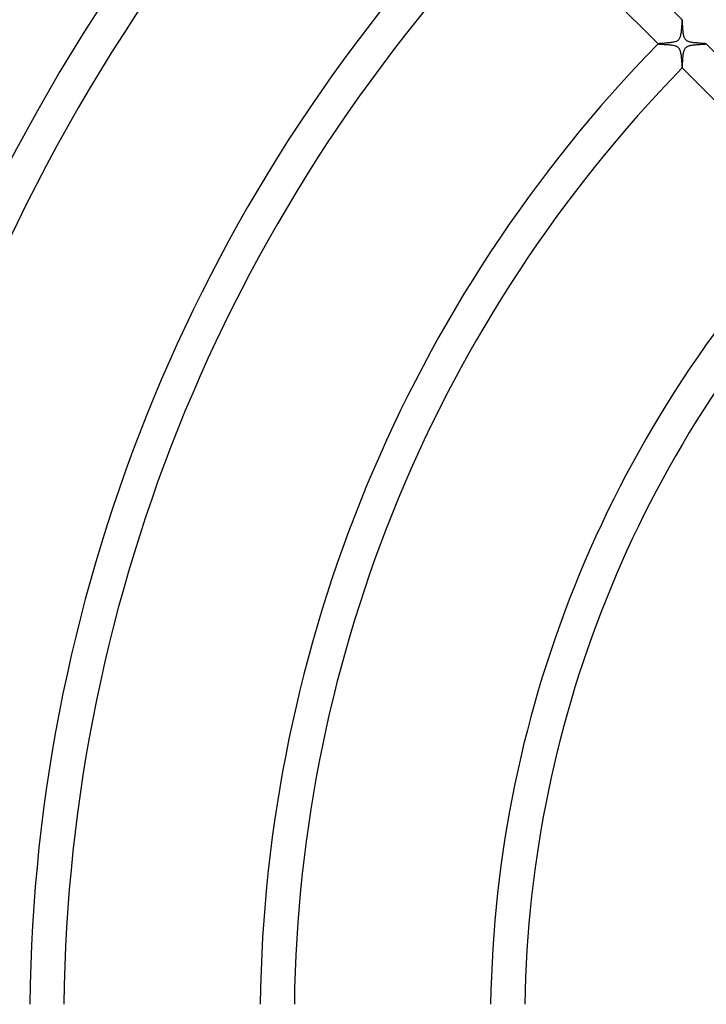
# Model space of a CAD drawing. Header units: millimetres. Extents: x -485 to 485, y -485 to 485.
# Tile 46 of 110: x -192 to -112, y 2 to 117. Entities that reach past the tile are written whole.
import ezdxf

# ---------------------------------------------------------------- set-up
doc = ezdxf.new("R2010")
doc.units = ezdxf.units.MM
doc.layers.add('HIDDEN', color=7, linetype='Continuous')
doc.layers.add('THICK', color=7, linetype='Continuous')

msp = doc.modelspace()

# ---------------------------------------------------------------- linework, layer by layer
at = {"layer": 'HIDDEN'}
for p, q in [((-114.62, 116.53), (-114.63, 116.44)), ((-114.61, 116.62), (-114.62, 116.53)), ((-114.6, 116.78), (-114.61, 116.7)), ((-114.61, 116.7), (-114.61, 116.62)), ((-114.59, 116.93), (-114.6, 116.86)), ((-114.6, 116.86), (-114.6, 116.78)), ((-114.58, 117.06), (-114.59, 117)), ((-114.59, 117), (-114.59, 116.93)), ((-114.57, 117.17), (-114.58, 117.12)), ((-114.58, 117.12), (-114.58, 117.06)), ((-114.56, 117.26), (-114.57, 117.22)), ((-114.57, 117.22), (-114.57, 117.17)), ((-114.55, 117.35), (-114.56, 117.33)), ((-114.56, 117.33), (-114.56, 117.3)), ((-114.56, 117.3), (-114.56, 117.26)), ((-114.54, 117.37), (-114.55, 117.36)), ((-114.55, 117.36), (-114.55, 117.35)), ((-114.54, 117.37), (-114.54, 117.37)), ((-114.54, 117.37), (-114.54, 117.37)), ((-114.54, 117.37), (-114.54, 117.37)), ((-114.54, 117.37), (-114.54, 117.37)), ((-114.54, 117.37), (-114.54, 117.37)), ((-114.54, 117.37), (-114.54, 117.37)), ((-114.76, 115.44), (-114.79, 115.36)), ((-114.74, 115.53), (-114.76, 115.44)), ((-114.72, 115.61), (-114.74, 115.53)), ((-114.71, 115.7), (-114.72, 115.61)), ((-114.69, 115.79), (-114.71, 115.7)), ((-114.68, 115.88), (-114.69, 115.79)), ((-114.67, 115.97), (-114.68, 115.88)), ((-114.66, 116.07), (-114.67, 115.97)), ((-114.65, 116.16), (-114.66, 116.07)), ((-114.64, 116.26), (-114.65, 116.16)), ((-114.63, 116.35), (-114.64, 116.26)), ((-114.63, 116.44), (-114.63, 116.35)), ((-117.36, 114.55), (-117.37, 114.54)), ((-117.37, 114.54), (-117.37, 114.54)), ((-117.37, 114.54), (-117.37, 114.54)), ((-117.37, 114.54), (-117.37, 114.54)), ((-117.37, 114.54), (-117.37, 114.54)), ((-117.37, 114.54), (-117.37, 114.54)), ((-117.37, 114.54), (-117.37, 114.54)), ((-117.34, 114.55), (-117.36, 114.55)), ((-117.3, 114.56), (-117.34, 114.55)), ((-117.26, 114.56), (-117.3, 114.56)), ((-117.21, 114.57), (-117.26, 114.56)), ((-117.15, 114.57), (-117.21, 114.57)), ((-117.08, 114.58), (-117.15, 114.57)), ((-117, 114.59), (-117.08, 114.58)), ((-116.91, 114.59), (-117, 114.59)), ((-116.82, 114.6), (-116.91, 114.59)), ((-116.73, 114.6), (-116.82, 114.6)), ((-116.63, 114.61), (-116.73, 114.6)), ((-116.53, 114.62), (-116.63, 114.61)), ((-116.42, 114.63), (-116.53, 114.62)), ((-116.31, 114.64), (-116.42, 114.63)), ((-116.19, 114.65), (-116.31, 114.64)), ((-116.08, 114.66), (-116.19, 114.65)), ((-115.97, 114.67), (-116.08, 114.66)), ((-115.86, 114.69), (-115.97, 114.67)), ((-115.75, 114.7), (-115.86, 114.69)), ((-115.64, 114.72), (-115.75, 114.7)), ((-115.54, 114.74), (-115.64, 114.72)), ((-115.45, 114.76), (-115.54, 114.74)), ((-115.35, 114.79), (-115.45, 114.76)), ((-115.26, 114.82), (-115.35, 114.79)), ((-115.17, 114.86), (-115.26, 114.82)), ((-115.09, 114.91), (-115.17, 114.86)), ((-115.01, 114.97), (-115.09, 114.91)), ((-114.95, 115.04), (-115.01, 114.97)), ((-114.9, 115.11), (-114.95, 115.04)), ((-114.85, 115.19), (-114.9, 115.11)), ((-114.82, 115.27), (-114.85, 115.19)), ((-114.79, 115.36), (-114.82, 115.27)), ((-113.99, 114.21), (-113.92, 114.24)), ((-113.92, 114.24), (-113.85, 114.28)), ((-113.85, 114.28), (-113.78, 114.3)), ((-113.78, 114.3), (-113.7, 114.33)), ((-113.7, 114.33), (-113.63, 114.35)), ((-113.63, 114.35), (-113.55, 114.36)), ((-113.55, 114.36), (-113.48, 114.38)), ((-113.48, 114.38), (-113.4, 114.39)), ((-113.4, 114.39), (-113.32, 114.4)), ((-113.32, 114.4), (-113.24, 114.41)), ((-113.24, 114.41), (-113.16, 114.42)), ((-113.16, 114.42), (-113.07, 114.43)), ((-113.07, 114.43), (-112.98, 114.44)), ((-112.98, 114.44), (-112.9, 114.45)), ((-112.9, 114.45), (-112.81, 114.46)), ((-112.81, 114.46), (-112.72, 114.46)), ((-112.72, 114.46), (-112.63, 114.47)), ((-112.63, 114.47), (-112.55, 114.48)), ((-112.55, 114.48), (-112.46, 114.48)), ((-112.46, 114.48), (-112.38, 114.49)), ((-112.38, 114.49), (-112.31, 114.49)), ((-112.31, 114.49), (-112.23, 114.5)), ((-112.23, 114.5), (-112.16, 114.5)), ((-112.16, 114.5), (-112.09, 114.5)), ((-112.09, 114.5), (-112.03, 114.51)), ((-112.03, 114.51), (-111.97, 114.51)), ((-111.97, 114.51), (-111.92, 114.52)), ((-111.92, 114.52), (-111.87, 114.52)), ((-111.87, 114.52), (-111.83, 114.52)), ((-111.83, 114.52), (-111.79, 114.53)), ((-111.79, 114.53), (-111.76, 114.53)), ((-111.76, 114.53), (-111.74, 114.53)), ((-111.74, 114.53), (-111.72, 114.54)), ((-111.72, 114.54), (-111.72, 114.54)), ((-111.72, 114.54), (-111.72, 114.54)), ((-111.72, 114.54), (-111.72, 114.54)), ((-111.72, 114.54), (-111.72, 114.54)), ((-111.72, 114.54), (-111.72, 114.54)), ((-111.72, 114.54), (-111.72, 114.54)), ((-111.72, 114.54), (-111.72, 114.54)), ((-114.44, 113.04), (-114.42, 113.16)), ((-114.42, 113.16), (-114.41, 113.29)), ((-114.41, 113.29), (-114.39, 113.41)), ((-114.39, 113.41), (-114.37, 113.53)), ((-114.37, 113.53), (-114.34, 113.64)), ((-114.34, 113.64), (-114.31, 113.75)), ((-114.31, 113.75), (-114.28, 113.84)), ((-114.28, 113.84), (-114.24, 113.93)), ((-114.24, 113.93), (-114.2, 114)), ((-114.2, 114), (-114.16, 114.06)), ((-114.16, 114.06), (-114.11, 114.11)), ((-114.11, 114.11), (-114.05, 114.16)), ((-114.05, 114.16), (-113.99, 114.21)), ((-114.52, 111.92), (-114.51, 112)), ((-114.52, 111.85), (-114.52, 111.92)), ((-114.51, 112), (-114.5, 112.09)), ((-114.5, 112.18), (-114.49, 112.29)), ((-114.5, 112.09), (-114.5, 112.18)), ((-114.49, 112.4), (-114.48, 112.52)), ((-114.49, 112.29), (-114.49, 112.4)), ((-114.48, 112.52), (-114.47, 112.65)), ((-114.47, 112.65), (-114.46, 112.77)), ((-114.46, 112.77), (-114.45, 112.91)), ((-114.45, 112.91), (-114.44, 113.04)), ((-114.54, 111.73), (-114.53, 111.76)), ((-114.54, 111.72), (-114.54, 111.73)), ((-114.54, 111.72), (-114.54, 111.72)), ((-114.54, 111.72), (-114.54, 111.71)), ((-114.54, 111.71), (-114.54, 111.71)), ((-114.54, 111.71), (-114.54, 111.71)), ((-114.54, 111.71), (-114.54, 111.72)), ((-114.54, 111.72), (-114.54, 111.72)), ((-114.53, 111.8), (-114.52, 111.85)), ((-114.53, 111.76), (-114.53, 111.8))]:
    msp.add_line(p, q, dxfattribs=at)
at = {"layer": 'THICK'}
for p, q in [((-130.81, 133.64), (-114.54, 117.37)), ((-117.37, 114.54), (-133.64, 130.81)), ((-114.54, 117.36), (-114.54, 117.37)), ((-114.53, 117.33), (-114.54, 117.36)), ((-114.53, 117.29), (-114.53, 117.33)), ((-114.52, 117.24), (-114.53, 117.29)), ((-114.52, 117.18), (-114.52, 117.24)), ((-114.51, 117.1), (-114.52, 117.18)), ((-114.51, 117.02), (-114.51, 117.1)), ((-114.5, 116.93), (-114.51, 117.02)), ((-114.49, 116.83), (-114.5, 116.93)), ((-114.49, 116.73), (-114.49, 116.83)), ((-114.48, 116.62), (-114.49, 116.73)), ((-114.47, 116.51), (-114.48, 116.62)), ((-114.47, 116.4), (-114.47, 116.51)), ((-114.46, 116.28), (-114.47, 116.4)), ((-114.45, 116.17), (-114.46, 116.28)), ((-114.44, 116.05), (-114.45, 116.17)), ((-114.42, 115.94), (-114.44, 116.05)), ((-114.41, 115.83), (-114.42, 115.94)), ((-114.39, 115.72), (-114.41, 115.83)), ((-114.38, 115.61), (-114.39, 115.72)), ((-114.35, 115.51), (-114.38, 115.61)), ((-114.33, 115.42), (-114.35, 115.51)), ((-114.3, 115.32), (-114.33, 115.42)), ((-117.37, 114.54), (-117.36, 114.54)), ((-117.36, 114.54), (-117.33, 114.53)), ((-117.33, 114.53), (-117.3, 114.53)), ((-117.3, 114.53), (-117.25, 114.52)), ((-117.25, 114.52), (-117.19, 114.52)), ((-117.19, 114.52), (-117.12, 114.51)), ((-117.12, 114.51), (-117.05, 114.51)), ((-117.05, 114.51), (-116.96, 114.5)), ((-116.96, 114.5), (-116.87, 114.5)), ((-116.87, 114.5), (-116.76, 114.49)), ((-116.76, 114.49), (-116.66, 114.48)), ((-116.66, 114.48), (-116.55, 114.48)), ((-116.55, 114.48), (-116.43, 114.47)), ((-116.43, 114.47), (-116.31, 114.46)), ((-116.31, 114.46), (-116.18, 114.45)), ((-116.18, 114.45), (-116.06, 114.44)), ((-116.06, 114.44), (-115.93, 114.42)), ((-115.93, 114.42), (-115.81, 114.41)), ((-115.81, 114.41), (-115.69, 114.39)), ((-115.69, 114.39), (-115.58, 114.37)), ((-115.58, 114.37), (-115.47, 114.35)), ((-115.47, 114.35), (-115.37, 114.32)), ((-115.37, 114.32), (-115.28, 114.29)), ((-115.28, 114.29), (-115.21, 114.26)), ((-115.21, 114.26), (-115.15, 114.23)), ((-115.15, 114.23), (-115.1, 114.2)), ((-114.27, 115.25), (-114.3, 115.32)), ((-114.24, 115.18), (-114.27, 115.25)), ((-114.21, 115.12), (-114.24, 115.18)), ((-114.18, 115.08), (-114.21, 115.12)), ((-114.15, 115.04), (-114.18, 115.08)), ((-114.11, 115), (-114.15, 115.04)), ((-114.08, 114.96), (-114.11, 115)), ((-114.04, 114.93), (-114.08, 114.96)), ((-113.99, 114.9), (-114.04, 114.93)), ((-113.94, 114.87), (-113.99, 114.9)), ((-113.88, 114.84), (-113.94, 114.87)), ((-113.8, 114.81), (-113.88, 114.84)), ((-113.71, 114.78), (-113.8, 114.81)), ((-113.61, 114.75), (-113.71, 114.78)), ((-113.5, 114.73), (-113.61, 114.75)), ((-113.39, 114.71), (-113.5, 114.73)), ((-113.28, 114.69), (-113.39, 114.71)), ((-113.16, 114.67), (-113.28, 114.69)), ((-113.04, 114.66), (-113.16, 114.67)), ((-112.92, 114.65), (-113.04, 114.66)), ((-112.8, 114.64), (-112.92, 114.65)), ((-112.69, 114.63), (-112.8, 114.64)), ((-112.57, 114.62), (-112.69, 114.63)), ((-112.46, 114.61), (-112.57, 114.62)), ((-112.35, 114.6), (-112.46, 114.61)), ((-112.24, 114.6), (-112.35, 114.6)), ((-112.14, 114.59), (-112.24, 114.6)), ((-112.05, 114.58), (-112.14, 114.59)), ((-111.97, 114.58), (-112.05, 114.58)), ((-111.9, 114.57), (-111.97, 114.58)), ((-111.84, 114.56), (-111.9, 114.57)), ((-111.79, 114.56), (-111.84, 114.56)), ((-111.75, 114.55), (-111.79, 114.56)), ((-111.73, 114.55), (-111.75, 114.55)), ((-111.72, 114.54), (-111.73, 114.55)), ((-111.72, 114.54), (-95.45, 98.28)), ((-115.1, 114.2), (-115.05, 114.16)), ((-115.05, 114.16), (-115.01, 114.13)), ((-115.01, 114.13), (-114.97, 114.09)), ((-114.97, 114.09), (-114.94, 114.05)), ((-114.94, 114.05), (-114.91, 114)), ((-114.91, 114), (-114.88, 113.95)), ((-114.88, 113.95), (-114.84, 113.89)), ((-114.84, 113.89), (-114.81, 113.82)), ((-114.81, 113.82), (-114.78, 113.74)), ((-114.78, 113.74), (-114.76, 113.64)), ((-114.76, 113.64), (-114.74, 113.55)), ((-114.74, 113.55), (-114.72, 113.45)), ((-114.72, 113.45), (-114.7, 113.34)), ((-114.7, 113.34), (-114.68, 113.23)), ((-114.68, 113.23), (-114.67, 113.12)), ((-114.67, 113.12), (-114.66, 113.01)), ((-114.66, 113.01), (-114.65, 112.89)), ((-114.65, 112.89), (-114.64, 112.78)), ((-114.64, 112.78), (-114.63, 112.67)), ((-114.63, 112.67), (-114.62, 112.56)), ((-114.62, 112.56), (-114.61, 112.45)), ((-114.61, 112.45), (-114.6, 112.34)), ((-114.6, 112.34), (-114.6, 112.24)), ((-114.6, 112.24), (-114.59, 112.14)), ((-114.59, 112.14), (-114.58, 112.06)), ((-114.58, 112.06), (-114.58, 111.97)), ((-114.58, 111.97), (-114.57, 111.9)), ((-114.57, 111.9), (-114.56, 111.84)), ((-114.56, 111.84), (-114.56, 111.79)), ((-114.56, 111.79), (-114.55, 111.75)), ((-114.55, 111.75), (-114.55, 111.73)), ((-114.55, 111.73), (-114.54, 111.72)), ((-98.28, 95.45), (-114.54, 111.72))]:
    msp.add_line(p, q, dxfattribs=at)
for radius, start, end in [(266, 135.4308, 179.5692), (245, 135.4677, 179.5323), (241, 135.4755, 179.5245), (218, 135.5257, 179.4743), (214, 135.5355, 179.4645), (191, 135.6, 179.4), (187, 135.6128, 179.3872), (164, 135.6988, 179.3012), (160, 135.7162, 179.2838), (137, 135.8365, 179.1636), (133, 135.8616, 179.1383)]:
    msp.add_arc((0, 0), radius, start, end, dxfattribs=at)

doc.saveas('drawing.dxf')
